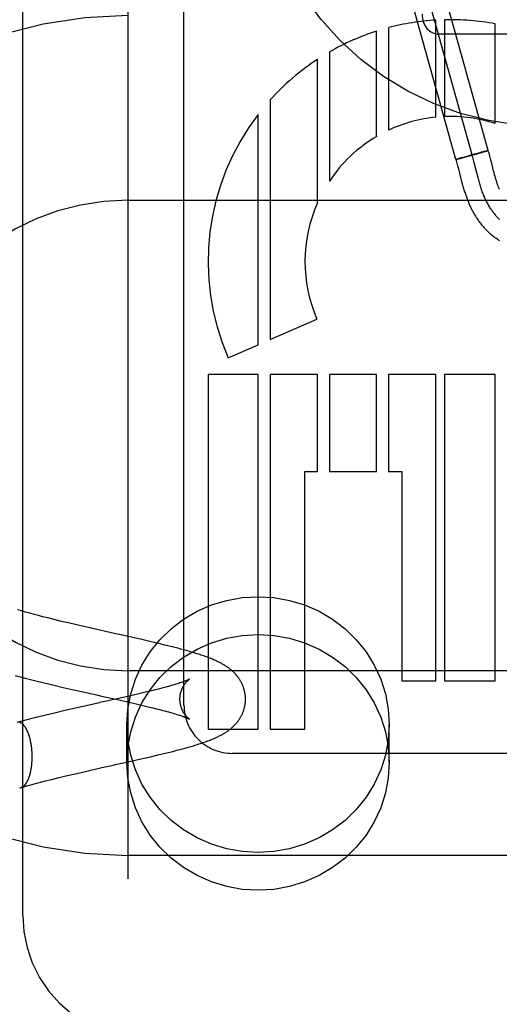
# Model space of a CAD drawing. Header units: inches. Extents: x 0 to 204, y 0 to 132.
# Tile 36 of 112: x 93.839 to 94.125, y 48.809 to 49.395. Entities that reach past the tile are written whole.
import ezdxf

# ---------------------------------------------------------------- set-up
doc = ezdxf.new("R2010")
doc.units = ezdxf.units.IN
doc.header["$LTSCALE"] = 11.243375
doc.header["$MEASUREMENT"] = 0
doc.linetypes.add('HIDDEN', pattern=[0.2, 0.1, -0.1])
doc.layers.add('DEFAULT_2', color=8, linetype='HIDDEN')

msp = doc.modelspace()

# ---------------------------------------------------------------- linework, layer by layer
at = {"layer": 'DEFAULT_2', "color": 8, "linetype": 'HIDDEN'}
for p, q in [((93.90356, 52.25676), (93.90356, 46.75626)), ((93.84106, 48.86186), (93.84106, 49.60491)), ((93.93696, 48.98712), (93.93696, 49.59199)), ((94.09868, 49.3119), (94.0585, 49.4564)), ((94.10831, 49.31458), (94.06813, 49.45908)), ((94.11795, 49.31725), (94.07777, 49.46176)), ((94.08684, 49.33709), (94.08684, 49.39486)), ((94.09191, 49.39507), (94.09191, 49.33744)), ((94.12209, 49.33327), (94.12209, 49.39261)), ((94.05159, 49.3256), (94.05159, 49.3883)), ((94.05873, 49.39037), (94.05873, 49.32936)), ((94.21856, 49.38646), (94.08856, 49.38646)), ((94.02348, 49.37588), (94.02348, 49.29904)), ((94.01633, 49.28603), (94.01633, 49.37149)), ((93.98823, 49.34733), (93.98823, 49.20474)), ((93.98109, 49.20165), (93.98109, 49.33873)), ((94.11027, 49.31524), (94.11311, 49.31602)), ((94.11252, 49.31563), (94.11434, 49.31615)), ((94.11489, 49.3165), (94.11301, 49.31599)), ((94.11436, 49.31616), (94.1153, 49.31643)), ((94.1159, 49.31676), (94.11476, 49.31646)), ((94.11513, 49.31638), (94.11612, 49.31667)), ((94.11588, 49.31676), (94.11657, 49.31694)), ((94.11609, 49.31666), (94.117, 49.31694)), ((94.1165, 49.31692), (94.11696, 49.31704)), ((94.11692, 49.31703), (94.11722, 49.3171)), ((94.117, 49.31694), (94.11795, 49.31725)), ((94.11742, 49.31715), (94.11719, 49.31709)), ((94.11737, 49.31714), (94.11743, 49.31715)), ((94.11755, 49.31718), (94.11742, 49.31715)), ((94.09963, 49.31222), (94.09869, 49.3119)), ((94.09938, 49.31205), (94.09965, 49.31211)), ((94.09963, 49.31222), (94.10032, 49.31243)), ((94.09965, 49.31211), (94.10006, 49.31222)), ((94.10002, 49.31221), (94.10072, 49.31239)), ((94.10004, 49.31234), (94.10081, 49.31257)), ((94.10067, 49.31237), (94.10184, 49.31268)), ((94.10193, 49.31289), (94.10076, 49.31255)), ((94.10171, 49.31265), (94.1034, 49.3131)), ((94.10177, 49.31285), (94.10224, 49.31298)), ((94.10224, 49.31298), (94.10412, 49.31352)), ((94.10337, 49.31309), (94.1062, 49.31386)), ((94.10403, 49.3135), (94.10723, 49.3144)), ((94.10607, 49.31383), (94.1096, 49.31481)), ((94.11044, 49.31529), (94.10707, 49.31436)), ((94.10938, 49.31072), (94.10895, 49.31235)), ((94.10996, 49.3085), (94.10938, 49.31072)), ((94.10942, 49.31476), (94.11259, 49.31565)), ((94.11888, 49.31393), (94.11842, 49.31562)), ((94.1193, 49.31235), (94.11888, 49.31393)), ((94.09929, 49.30975), (94.09974, 49.30808)), ((94.09974, 49.30808), (94.10019, 49.30635)), ((94.10019, 49.30635), (94.10151, 49.30119)), ((94.11091, 49.30477), (94.10996, 49.3085)), ((94.11149, 49.30255), (94.11091, 49.30477)), ((94.12117, 49.30506), (94.12071, 49.30685)), ((94.12147, 49.30393), (94.12117, 49.30506)), ((94.10151, 49.30119), (94.10193, 49.29959)), ((94.10193, 49.29959), (94.10233, 49.29808)), ((94.11188, 49.30108), (94.11149, 49.30255)), ((94.11228, 49.29962), (94.11188, 49.30108)), ((94.12176, 49.30285), (94.12147, 49.30393)), ((94.12205, 49.3018), (94.12176, 49.30285)), ((94.12234, 49.3008), (94.12205, 49.3018)), ((94.10233, 49.29808), (94.10273, 49.29663)), ((93.90356, 49.28759), (94.40356, 49.28759)), ((93.98823, 49.20474), (94.01607, 49.21679)), ((93.96321, 49.19391), (93.98109, 49.20165)), ((93.98109, 49.18384), (93.95137, 49.18384)), ((93.95137, 49.18384), (93.95137, 48.97279)), ((93.98109, 48.97279), (93.98109, 49.18384)), ((94.01633, 49.18384), (93.98822, 49.18384)), ((93.98822, 49.18384), (93.98823, 48.97279)), ((94.01633, 49.12624), (94.01633, 49.18384)), ((94.05159, 49.18384), (94.02348, 49.18384)), ((94.02348, 49.18384), (94.02348, 49.12624)), ((94.05159, 49.12624), (94.05159, 49.18384)), ((94.08684, 49.18384), (94.05873, 49.18384)), ((94.05873, 49.18384), (94.05873, 49.12624)), ((94.08684, 49.00159), (94.08684, 49.18384)), ((94.12209, 49.18384), (94.09191, 49.18384)), ((94.09191, 49.18384), (94.09191, 49.00159)), ((94.12209, 49.00159), (94.12209, 49.18384)), ((94.00896, 49.12624), (94.01633, 49.12624)), ((94.00896, 48.97279), (94.00896, 49.12624)), ((94.02348, 49.12624), (94.05159, 49.12624)), ((94.05873, 49.12624), (94.06657, 49.12624)), ((94.06657, 49.12624), (94.06657, 49.00159)), ((93.83946, 49.04342), (93.83788, 49.04389)), ((93.84521, 49.0418), (93.8427, 49.0425)), ((93.84777, 49.0411), (93.84521, 49.0418)), ((93.8504, 49.0404), (93.84777, 49.0411)), ((93.85307, 49.03971), (93.8504, 49.0404)), ((93.85671, 49.03878), (93.85307, 49.03971)), ((93.86042, 49.03785), (93.85671, 49.03878)), ((93.86419, 49.03693), (93.86042, 49.03785)), ((93.86899, 49.03578), (93.86419, 49.03693)), ((93.87482, 49.03442), (93.86899, 49.03578)), ((93.8817, 49.03284), (93.87482, 49.03442)), ((93.8955, 49.02974), (93.8817, 49.03284)), ((93.90038, 49.02866), (93.89843, 49.02909)), ((93.91186, 49.02608), (93.90038, 49.02866)), ((93.91744, 49.0248), (93.91186, 49.02608)), ((93.92197, 49.02373), (93.91744, 49.0248)), ((93.92553, 49.02288), (93.92197, 49.02373)), ((93.92815, 49.02224), (93.92553, 49.02288)), ((93.93073, 49.02159), (93.92815, 49.02224)), ((93.93328, 49.02093), (93.93073, 49.02159)), ((93.93495, 49.02049), (93.93328, 49.02093)), ((93.93661, 49.02004), (93.93495, 49.02049)), ((93.93825, 49.01959), (93.93661, 49.02004)), ((94.40356, 49.00759), (93.90356, 49.00759)), ((93.83656, 49.00475), (93.83957, 49.00394)), ((93.83957, 49.00394), (93.8426, 49.00314)), ((93.8426, 49.00314), (93.84565, 49.00236)), ((93.84565, 49.00236), (93.84973, 49.00134)), ((93.84973, 49.00134), (93.85382, 49.00033)), ((93.85382, 49.00033), (93.85895, 48.9991)), ((93.93133, 48.99926), (93.93039, 48.99898)), ((93.93222, 48.99953), (93.93133, 48.99926)), ((93.93306, 48.9998), (93.93222, 48.99953)), ((93.93385, 49.00005), (93.93306, 48.9998)), ((93.93459, 49.0003), (93.93385, 49.00005)), ((93.93529, 49.00053), (93.93459, 49.0003)), ((93.93593, 49.00075), (93.93529, 49.00053)), ((94.06657, 49.00159), (94.08684, 49.00159)), ((94.09191, 49.00159), (94.12209, 49.00159)), ((93.85895, 48.9991), (93.86509, 48.99766)), ((93.86509, 48.99766), (93.87221, 48.99602)), ((93.87221, 48.99602), (93.88512, 48.99312)), ((93.91174, 48.99417), (93.90771, 48.99323)), ((93.91482, 48.99491), (93.91174, 48.99417)), ((93.91774, 48.99562), (93.91482, 48.99491)), ((93.91984, 48.99614), (93.91774, 48.99562)), ((93.92185, 48.99665), (93.91984, 48.99614)), ((93.92375, 48.99715), (93.92185, 48.99665)), ((93.92557, 48.99763), (93.92375, 48.99715)), ((93.92672, 48.99794), (93.92557, 48.99763)), ((93.92782, 48.99825), (93.92672, 48.99794)), ((93.92888, 48.99855), (93.92782, 48.99825)), ((93.88512, 48.99312), (93.88706, 48.99269)), ((93.88985, 48.9892), (93.88697, 48.98856)), ((93.88992, 48.99205), (93.89181, 48.99163)), ((93.89181, 48.99163), (93.90356, 48.98899)), ((93.90771, 48.99323), (93.90175, 48.99187)), ((93.90356, 48.98899), (93.9086, 48.98783)), ((93.9086, 48.98783), (93.91258, 48.9869)), ((93.85987, 48.98239), (93.85475, 48.98116)), ((93.86602, 48.98383), (93.85987, 48.98239)), ((93.87414, 48.98568), (93.86602, 48.98383)), ((93.91258, 48.9869), (93.91561, 48.98617)), ((93.91561, 48.98617), (93.9185, 48.98547)), ((93.9185, 48.98547), (93.92056, 48.98495)), ((93.92056, 48.98495), (93.92253, 48.98444)), ((93.92253, 48.98444), (93.92441, 48.98395)), ((93.92441, 48.98395), (93.9256, 48.98363)), ((93.9256, 48.98363), (93.92675, 48.98332)), ((93.92675, 48.98332), (93.92786, 48.98301)), ((93.92786, 48.98301), (93.92891, 48.98271)), ((93.92891, 48.98271), (93.92993, 48.98242)), ((93.92993, 48.98242), (93.93089, 48.98214)), ((93.93089, 48.98214), (93.9318, 48.98186)), ((93.9318, 48.98186), (93.93267, 48.9816)), ((93.93267, 48.9816), (93.93348, 48.98134)), ((93.84047, 48.97757), (93.83747, 48.97677)), ((93.84351, 48.97836), (93.84047, 48.97757)), ((93.84656, 48.97914), (93.84351, 48.97836)), ((93.85065, 48.98016), (93.84656, 48.97914)), ((93.85475, 48.98116), (93.85065, 48.98016)), ((93.93348, 48.98134), (93.93425, 48.98109)), ((93.93425, 48.98109), (93.93496, 48.98085)), ((93.90306, 48.95301), (93.90306, 48.9755)), ((93.95137, 48.97279), (93.98109, 48.97279)), ((93.98823, 48.97279), (94.00896, 48.97279)), ((94.05906, 48.95301), (94.05906, 48.9755)), ((93.9215, 48.95742), (93.92505, 48.95828)), ((93.92505, 48.95828), (93.92767, 48.95892)), ((93.92767, 48.95892), (93.93025, 48.95956)), ((93.93025, 48.95956), (93.93279, 48.96021)), ((93.93279, 48.96021), (93.93447, 48.96065)), ((93.93447, 48.96065), (93.93613, 48.9611)), ((93.93613, 48.9611), (93.93777, 48.96155)), ((93.93777, 48.96155), (93.93941, 48.962)), ((93.93941, 48.962), (93.94103, 48.96247)), ((93.94103, 48.96247), (93.94265, 48.96295)), ((94.22497, 48.95839), (93.96572, 48.95839)), ((93.89605, 48.95165), (93.89897, 48.9523)), ((93.89897, 48.9523), (93.90091, 48.95273)), ((93.90091, 48.95273), (93.91046, 48.95488)), ((93.91046, 48.95488), (93.91697, 48.95636)), ((93.91697, 48.95636), (93.9215, 48.95742)), ((93.87154, 48.94609), (93.87837, 48.94767)), ((93.87837, 48.94767), (93.8882, 48.9499)), ((93.84668, 48.93987), (93.84927, 48.94057)), ((93.84927, 48.94057), (93.85191, 48.94126)), ((93.85191, 48.94126), (93.8546, 48.94196)), ((93.8546, 48.94196), (93.85826, 48.94289)), ((93.85826, 48.94289), (93.86199, 48.94381)), ((93.86199, 48.94381), (93.86673, 48.94495)), ((93.86673, 48.94495), (93.87154, 48.94609)), ((93.84167, 48.93848), (93.84415, 48.93918)), ((93.84415, 48.93918), (93.84668, 48.93987)), ((94.40356, 48.89759), (93.90356, 48.89759))]:
    msp.add_line(p, q, dxfattribs=at)
for points in [[(94.1175, 49.31717), (94.11761, 49.3172), (94.11767, 49.31721), (94.11771, 49.31722), (94.11776, 49.31723), (94.1178, 49.31724), (94.11783, 49.31724), (94.11786, 49.31725), (94.11789, 49.31725), (94.11791, 49.31726), (94.11793, 49.31726), (94.11795, 49.31726), (94.11795, 49.31726), (94.11796, 49.31726)], [(94.11795, 49.31725), (94.11794, 49.31726), (94.11794, 49.31726), (94.11792, 49.31726), (94.11791, 49.31725), (94.11789, 49.31725), (94.11786, 49.31725)], [(94.11842, 49.31562), (94.11818, 49.3165), (94.11796, 49.31726)], [(94.09868, 49.3119), (94.09868, 49.3119), (94.09869, 49.31189), (94.0987, 49.3119), (94.09872, 49.3119)], [(94.09869, 49.3119), (94.0987, 49.3119), (94.09871, 49.3119), (94.09872, 49.3119), (94.09874, 49.3119), (94.09876, 49.31191), (94.09879, 49.31191), (94.09882, 49.31192), (94.09885, 49.31192), (94.09889, 49.31193)], [(94.09869, 49.3119), (94.09886, 49.31132), (94.09907, 49.31055), (94.09929, 49.30975)], [(94.09888, 49.31193), (94.09893, 49.31194), (94.09898, 49.31195), (94.09903, 49.31196), (94.09916, 49.31199)], [(94.09916, 49.31199), (94.09923, 49.31201), (94.09938, 49.31205)], [(94.10895, 49.31235), (94.10873, 49.31316), (94.1085, 49.31396), (94.10828, 49.31475), (94.10805, 49.31554)], [(94.12071, 49.30685), (94.12021, 49.30878), (94.1193, 49.31235)], [(94.12464, 49.27627), (94.12426, 49.27664), (94.12387, 49.27702), (94.1235, 49.27741), (94.12312, 49.27781), (94.12275, 49.27821), (94.12239, 49.27863), (94.12203, 49.27905), (94.12167, 49.27949), (94.12132, 49.27993), (94.12097, 49.28038), (94.12062, 49.28084), (94.12029, 49.28131), (94.11995, 49.28179), (94.11962, 49.28227), (94.11929, 49.28277), (94.11897, 49.28328), (94.11865, 49.28379), (94.11834, 49.28432), (94.11803, 49.28485), (94.11773, 49.2854), (94.11743, 49.28595), (94.11714, 49.28652), (94.11685, 49.28709), (94.11656, 49.28767), (94.11628, 49.28827), (94.116, 49.28887), (94.11573, 49.28948), (94.11547, 49.29011), (94.1152, 49.29074), (94.11495, 49.29139), (94.1147, 49.29204), (94.11445, 49.29271), (94.11421, 49.29338), (94.11398, 49.29404), (94.11375, 49.29471), (94.11353, 49.29539), (94.11331, 49.29608), (94.1131, 49.29678), (94.11289, 49.29748), (94.11268, 49.29819), (94.11248, 49.2989), (94.11228, 49.29962)], [(94.12459, 49.2942), (94.12446, 49.29452), (94.12433, 49.29485), (94.1242, 49.29518), (94.12408, 49.29551), (94.12395, 49.29585), (94.12382, 49.29619), (94.1237, 49.29654), (94.12357, 49.2969), (94.12344, 49.29728), (94.12331, 49.29767), (94.12317, 49.29807), (94.12304, 49.2985), (94.1229, 49.29893), (94.12276, 49.29938), (94.12262, 49.29984), (94.12248, 49.30032), (94.12234, 49.3008)], [(94.10273, 49.29663), (94.10293, 49.29593), (94.10313, 49.29524), (94.10333, 49.29455), (94.10353, 49.29388), (94.10373, 49.29322), (94.10393, 49.29258), (94.10414, 49.29195), (94.10434, 49.29133), (94.10454, 49.29074), (94.10474, 49.29016), (94.10494, 49.2896), (94.10514, 49.28906), (94.10534, 49.28852), (94.10554, 49.28799), (94.10574, 49.28747), (94.10596, 49.28693), (94.10618, 49.2864), (94.1064, 49.28587), (94.10663, 49.28533), (94.10687, 49.2848), (94.10711, 49.28428), (94.10735, 49.28376), (94.1076, 49.28324), (94.10785, 49.28273), (94.1081, 49.28222), (94.10836, 49.28171), (94.10863, 49.28121), (94.1089, 49.2807), (94.10917, 49.28021), (94.10945, 49.27971), (94.10974, 49.27922), (94.11003, 49.27873), (94.11033, 49.27824), (94.11063, 49.27775), (94.11094, 49.27727), (94.11126, 49.27679), (94.11158, 49.27631), (94.11191, 49.27584), (94.11224, 49.27537), (94.11258, 49.2749), (94.11293, 49.27443), (94.11328, 49.27397), (94.11364, 49.27351), (94.11401, 49.27306), (94.11438, 49.2726), (94.11477, 49.27215), (94.11515, 49.27171), (94.11555, 49.27127), (94.11596, 49.27083), (94.11637, 49.2704), (94.11679, 49.26997), (94.11721, 49.26954), (94.11765, 49.26912), (94.11809, 49.2687), (94.11854, 49.26829), (94.119, 49.26788), (94.11947, 49.26748), (94.11995, 49.26708), (94.12044, 49.26669), (94.12093, 49.2663), (94.12144, 49.26591), (94.12195, 49.26554), (94.12248, 49.26516), (94.12301, 49.2648), (94.12356, 49.26444), (94.12411, 49.26408), (94.12468, 49.26373)], [(93.90306, 48.9755), (93.90365, 48.98475), (93.90533, 48.99373), (93.90814, 49.0025), (93.912, 49.01089), (93.91688, 49.01876), (93.92268, 49.026), (93.92934, 49.0325), (93.93675, 49.03818), (93.94482, 49.04293), (93.9534, 49.04671), (93.9624, 49.04944), (93.97166, 49.0511), (93.98106, 49.05165), (93.99046, 49.0511), (93.99973, 49.04944), (94.00872, 49.04671), (94.01731, 49.04293), (94.02537, 49.03818), (94.03278, 49.0325), (94.03945, 49.026), (94.04525, 49.01876), (94.05013, 49.01089), (94.05399, 49.0025), (94.0568, 48.99373), (94.05848, 48.98475), (94.05906, 48.9755)], [(93.8427, 49.0425), (93.84026, 49.04319), (93.83946, 49.04342)], [(93.89843, 49.02909), (93.89746, 49.02931), (93.89648, 49.02952), (93.8955, 49.02974)], [(93.90306, 48.95301), (93.90365, 48.96226), (93.90533, 48.97124), (93.90814, 48.98001), (93.912, 48.9884), (93.91688, 48.99627), (93.92268, 49.00351), (93.92934, 49.01001), (93.93675, 49.01568), (93.94482, 49.02044), (93.9534, 49.02422), (93.9624, 49.02695), (93.97166, 49.02861), (93.98106, 49.02916), (93.99046, 49.02861), (93.99973, 49.02695), (94.00872, 49.02422), (94.01731, 49.02044), (94.02537, 49.01568), (94.03278, 49.01001), (94.03945, 49.00351), (94.04525, 48.99627), (94.05013, 48.9884), (94.05399, 48.98001), (94.0568, 48.97124), (94.05848, 48.96226), (94.05906, 48.95301)], [(93.94071, 49.01889), (93.93989, 49.01913), (93.93825, 49.01959)], [(93.97356, 48.99064), (93.97356, 48.991), (93.97355, 48.99139), (93.97353, 48.99178), (93.97351, 48.99217), (93.97347, 48.99256), (93.97343, 48.99295), (93.97339, 48.99334), (93.97333, 48.99373), (93.97327, 48.99411), (93.97321, 48.9945), (93.97313, 48.99488), (93.97305, 48.99526), (93.97296, 48.99565), (93.97286, 48.99602), (93.97276, 48.9964), (93.97265, 48.99678), (93.97253, 48.99715), (93.97241, 48.99752), (93.97228, 48.99789), (93.97215, 48.99825), (93.972, 48.99861), (93.97185, 48.99898), (93.9717, 48.99933), (93.97154, 48.99969), (93.97137, 49.00004), (93.97119, 49.00039), (93.97101, 49.00073), (93.97083, 49.00108), (93.97064, 49.00141), (93.97044, 49.00175), (93.97024, 49.00208), (93.97003, 49.00241), (93.96981, 49.00273), (93.96959, 49.00306), (93.96936, 49.00338), (93.96913, 49.0037), (93.96889, 49.00401), (93.96865, 49.00432), (93.9684, 49.00463), (93.96815, 49.00492), (93.9679, 49.00521), (93.96765, 49.00549), (93.9674, 49.00576), (93.96714, 49.00603), (93.96688, 49.0063), (93.96662, 49.00656), (93.96635, 49.00682), (93.96608, 49.00707), (93.96581, 49.00732), (93.96553, 49.00757), (93.96525, 49.00782), (93.96496, 49.00806), (93.96467, 49.0083), (93.96437, 49.00854), (93.96407, 49.00878), (93.96376, 49.00901), (93.96344, 49.00925), (93.96312, 49.00948), (93.96279, 49.00971), (93.96245, 49.00994), (93.96211, 49.01017), (93.96175, 49.0104), (93.96139, 49.01063), (93.96102, 49.01086), (93.96065, 49.01109), (93.96026, 49.01131), (93.95987, 49.01154), (93.95946, 49.01176), (93.95905, 49.01199), (93.95862, 49.01222), (93.95818, 49.01245), (93.95773, 49.01267), (93.95726, 49.0129), (93.95678, 49.01313), (93.95628, 49.01337), (93.95577, 49.0136), (93.95524, 49.01384), (93.95469, 49.01408), (93.95412, 49.01432), (93.95353, 49.01456), (93.95292, 49.01481), (93.95228, 49.01506), (93.95162, 49.01532), (93.95093, 49.01557), (93.95022, 49.01584), (93.94949, 49.0161), (93.94874, 49.01636), (93.94797, 49.01663), (93.94719, 49.01689), (93.94639, 49.01715), (93.9456, 49.01741), (93.94479, 49.01766), (93.94398, 49.01792), (93.94316, 49.01817), (93.94235, 49.01841), (93.94071, 49.01889)], [(93.93456, 48.99064), (93.93456, 48.99094), (93.93457, 48.99127), (93.93459, 48.9916), (93.93462, 48.99193), (93.93465, 48.99226), (93.93468, 48.99259), (93.93473, 48.99292), (93.93478, 48.99324), (93.93484, 48.99357), (93.9349, 48.99388), (93.93497, 48.9942), (93.93505, 48.99451), (93.93513, 48.99482), (93.93522, 48.99512), (93.93531, 48.99542), (93.93541, 48.99571), (93.93551, 48.996), (93.93561, 48.99628), (93.93572, 48.99656), (93.93584, 48.99683), (93.93595, 48.9971), (93.93607, 48.99735), (93.9362, 48.99761), (93.93632, 48.99785), (93.93645, 48.99809), (93.93658, 48.99832), (93.9367, 48.99854), (93.93683, 48.99875), (93.93696, 48.99896), (93.93709, 48.99916), (93.93722, 48.99935), (93.93735, 48.99954), (93.93748, 48.99972), (93.9376, 48.99989), (93.93773, 49.00006), (93.93785, 49.00021), (93.93798, 49.00037), (93.9381, 49.00051), (93.93822, 49.00065), (93.93833, 49.00079), (93.93845, 49.00091), (93.93856, 49.00104), (93.93867, 49.00115), (93.93878, 49.00126), (93.93888, 49.00137), (93.93899, 49.00147), (93.93909, 49.00156), (93.93918, 49.00165), (93.93928, 49.00174), (93.93937, 49.00182), (93.93945, 49.0019), (93.93954, 49.00197), (93.93962, 49.00204), (93.93969, 49.0021), (93.93977, 49.00216), (93.93984, 49.00221), (93.9399, 49.00226), (93.93996, 49.00231), (93.94002, 49.00235), (93.94008, 49.00239), (93.94012, 49.00243), (93.94017, 49.00246), (93.94021, 49.00249), (93.94024, 49.00251), (93.94027, 49.00253), (93.9403, 49.00255), (93.94032, 49.00256), (93.94033, 49.00257), (93.94034, 49.00257)], [(93.94034, 49.00257), (93.94034, 49.00257), (93.94033, 49.00256), (93.94031, 49.00255), (93.94029, 49.00254), (93.94026, 49.00252), (93.94022, 49.0025), (93.94017, 49.00248), (93.94012, 49.00245), (93.94006, 49.00242), (93.93999, 49.00239), (93.93991, 49.00235), (93.93982, 49.0023), (93.93973, 49.00226), (93.93962, 49.00221), (93.93951, 49.00216), (93.93938, 49.0021), (93.93925, 49.00204), (93.93911, 49.00198), (93.93895, 49.00191), (93.93879, 49.00184), (93.93861, 49.00177), (93.93843, 49.00169), (93.93823, 49.00161), (93.93802, 49.00153), (93.9378, 49.00144), (93.93757, 49.00135), (93.93733, 49.00126), (93.93707, 49.00116), (93.9368, 49.00107), (93.93653, 49.00096), (93.93623, 49.00086), (93.93593, 49.00075)], [(93.93039, 48.99898), (93.9294, 48.99869), (93.92888, 48.99855)], [(93.88697, 48.98856), (93.88601, 48.98835), (93.87414, 48.98568)], [(93.88706, 48.99269), (93.88802, 48.99248), (93.88897, 48.99226), (93.88992, 48.99205)], [(93.90175, 48.99187), (93.89079, 48.98941), (93.88985, 48.9892)], [(93.94033, 48.9787), (93.94034, 48.9787), (93.94034, 48.9787), (93.94034, 48.9787), (93.94033, 48.9787), (93.94032, 48.97871), (93.9403, 48.97872), (93.94027, 48.97874), (93.94024, 48.97876), (93.94021, 48.97878), (93.94017, 48.97881), (93.94012, 48.97884), (93.94007, 48.97888), (93.94002, 48.97892), (93.93996, 48.97896), (93.9399, 48.97901), (93.93984, 48.97906), (93.93977, 48.97911), (93.93969, 48.97917), (93.93962, 48.97924), (93.93953, 48.9793), (93.93945, 48.97938), (93.93936, 48.97945), (93.93927, 48.97953), (93.93918, 48.97962), (93.93908, 48.97971), (93.93898, 48.9798), (93.93888, 48.9799), (93.93878, 48.98001), (93.93867, 48.98012), (93.93856, 48.98024), (93.93845, 48.98036), (93.93833, 48.98049), (93.93821, 48.98062), (93.9381, 48.98076), (93.93797, 48.98091), (93.93785, 48.98106), (93.93773, 48.98122), (93.9376, 48.98138), (93.93748, 48.98155), (93.93735, 48.98173), (93.93722, 48.98192), (93.93709, 48.98211), (93.93696, 48.98231), (93.93683, 48.98252), (93.9367, 48.98273), (93.93657, 48.98296), (93.93645, 48.98319), (93.93632, 48.98342), (93.9362, 48.98367), (93.93607, 48.98392), (93.93595, 48.98418), (93.93584, 48.98444), (93.93572, 48.98471), (93.93561, 48.98499), (93.93551, 48.98527), (93.93541, 48.98556), (93.93531, 48.98585), (93.93522, 48.98615), (93.93513, 48.98645), (93.93505, 48.98676), (93.93497, 48.98707), (93.9349, 48.98739), (93.93484, 48.9877), (93.93478, 48.98803), (93.93473, 48.98835), (93.93468, 48.98868), (93.93465, 48.98901), (93.93462, 48.98933), (93.93459, 48.98966), (93.93457, 48.99), (93.93456, 48.99033), (93.93456, 48.99064)], [(93.94265, 48.96295), (93.94347, 48.9632), (93.94428, 48.96345), (93.94509, 48.9637), (93.94589, 48.96396), (93.94669, 48.96422), (93.94749, 48.96448), (93.94827, 48.96475), (93.94904, 48.96501), (93.94979, 48.96528), (93.95052, 48.96554), (93.95122, 48.9658), (93.95191, 48.96606), (93.95256, 48.96632), (93.95319, 48.96657), (93.9538, 48.96682), (93.95439, 48.96707), (93.95496, 48.96731), (93.95552, 48.96756), (93.95606, 48.9678), (93.95658, 48.96804), (93.95709, 48.96829), (93.95759, 48.96853), (93.95808, 48.96877), (93.95855, 48.96902), (93.95901, 48.96926), (93.95945, 48.9695), (93.95988, 48.96974), (93.9603, 48.96998), (93.9607, 48.97022), (93.96109, 48.97045), (93.96146, 48.97068), (93.96182, 48.97091), (93.96218, 48.97114), (93.96252, 48.97137), (93.96285, 48.97161), (93.96318, 48.97184), (93.9635, 48.97207), (93.96382, 48.9723), (93.96413, 48.97254), (93.96443, 48.97278), (93.96472, 48.97301), (93.96501, 48.97326), (93.9653, 48.9735), (93.96558, 48.97374), (93.96586, 48.97399), (93.96613, 48.97424), (93.9664, 48.97449), (93.96666, 48.97475), (93.96692, 48.97501), (93.96718, 48.97528), (93.96744, 48.97555), (93.96769, 48.97582), (93.96794, 48.9761), (93.96819, 48.97639), (93.96843, 48.97669), (93.96868, 48.97699), (93.96892, 48.9773), (93.96916, 48.97761), (93.96939, 48.97793), (93.96962, 48.97825), (93.96984, 48.97857), (93.97005, 48.9789), (93.97026, 48.97923), (93.97046, 48.97956), (93.97066, 48.97989), (93.97085, 48.98023), (93.97103, 48.98057), (93.97121, 48.98091), (93.97138, 48.98126), (93.97155, 48.98161), (93.97171, 48.98197), (93.97187, 48.98232), (93.97201, 48.98268), (93.97216, 48.98304), (93.97229, 48.98341), (93.97242, 48.98378), (93.97254, 48.98414), (93.97266, 48.98452), (93.97277, 48.98489), (93.97287, 48.98527), (93.97296, 48.98564), (93.97305, 48.98602), (93.97313, 48.98641), (93.97321, 48.98679), (93.97328, 48.98717), (93.97334, 48.98756), (93.97339, 48.98794), (93.97344, 48.98833), (93.97347, 48.98872), (93.97351, 48.98911), (93.97353, 48.9895), (93.97355, 48.98989), (93.97356, 48.99028), (93.97356, 48.99064)], [(93.84667, 48.95635), (93.84667, 48.95665), (93.84667, 48.95694), (93.84666, 48.95724), (93.84666, 48.95753), (93.84665, 48.95782), (93.84664, 48.95812), (93.84663, 48.95841), (93.84661, 48.95871), (93.8466, 48.959), (93.84658, 48.95929), (93.84656, 48.95959), (93.84654, 48.95988), (93.84652, 48.96017), (93.84649, 48.96046), (93.84647, 48.96075), (93.84644, 48.96104), (93.84641, 48.96133), (93.84638, 48.96162), (93.84635, 48.96191), (93.84631, 48.96219), (93.84627, 48.96248), (93.84624, 48.96276), (93.8462, 48.96304), (93.84616, 48.96332), (93.84611, 48.9636), (93.84607, 48.96388), (93.84602, 48.96416), (93.84597, 48.96443), (93.84592, 48.96471), (93.84587, 48.96498), (93.84582, 48.96525), (93.84576, 48.96552), (93.84571, 48.96579), (93.84565, 48.96605), (93.84559, 48.96631), (93.84553, 48.96657), (93.84546, 48.96683), (93.8454, 48.96709), (93.84533, 48.96734), (93.84527, 48.9676), (93.8452, 48.96785), (93.84513, 48.96809), (93.84506, 48.96834), (93.84498, 48.96858), (93.84491, 48.96882), (93.84483, 48.96906), (93.84476, 48.96929), (93.84468, 48.96952), (93.8446, 48.96975), (93.84452, 48.96998), (93.84443, 48.9702), (93.84435, 48.97042), (93.84426, 48.97064), (93.84418, 48.97085), (93.84409, 48.97107), (93.844, 48.97127), (93.84391, 48.97148), (93.84382, 48.97168), (93.84373, 48.97188), (93.84363, 48.97207), (93.84354, 48.97227), (93.84344, 48.97246), (93.84335, 48.97264), (93.84325, 48.97282), (93.84315, 48.973), (93.84305, 48.97318), (93.84295, 48.97335), (93.84285, 48.97351), (93.84274, 48.97368), (93.84264, 48.97384), (93.84253, 48.97399), (93.84243, 48.97415), (93.84232, 48.97429), (93.84222, 48.97444), (93.84211, 48.97458), (93.842, 48.97472), (93.84189, 48.97485), (93.84178, 48.97498), (93.84167, 48.9751), (93.84156, 48.97523), (93.84144, 48.97534), (93.84133, 48.97545), (93.84122, 48.97556), (93.8411, 48.97567), (93.84099, 48.97577), (93.84088, 48.97586), (93.84076, 48.97596), (93.84064, 48.97604), (93.84053, 48.97613), (93.84041, 48.97621), (93.84029, 48.97628), (93.84018, 48.97635), (93.84006, 48.97642), (93.83994, 48.97648), (93.83982, 48.97654), (93.8397, 48.97659), (93.83958, 48.97664), (93.83946, 48.97668), (93.83935, 48.97672), (93.83923, 48.97676)], [(93.93496, 48.98085), (93.93563, 48.98062), (93.93595, 48.98051), (93.93625, 48.98041), (93.93654, 48.9803), (93.93682, 48.9802), (93.93708, 48.9801), (93.93734, 48.98001), (93.93758, 48.97991), (93.93781, 48.97982), (93.93803, 48.97974), (93.93824, 48.97966), (93.93843, 48.97958), (93.93862, 48.9795), (93.93879, 48.97943), (93.93896, 48.97936), (93.93911, 48.97929), (93.93926, 48.97923), (93.93939, 48.97917), (93.93951, 48.97911), (93.93963, 48.97906), (93.93973, 48.97901), (93.93983, 48.97896), (93.93991, 48.97892), (93.93999, 48.97888), (93.94006, 48.97885), (93.94012, 48.97882), (93.94017, 48.97879), (93.94033, 48.9787)], [(94.05906, 48.9755), (94.05848, 48.96626), (94.0568, 48.95728), (94.05399, 48.9485), (94.05013, 48.94011), (94.04525, 48.93225), (94.03945, 48.925), (94.03278, 48.9185), (94.02537, 48.91283), (94.01731, 48.90808), (94.00872, 48.9043), (93.99973, 48.90157), (93.99046, 48.8999), (93.98106, 48.89935), (93.97166, 48.8999), (93.9624, 48.90157), (93.9534, 48.9043), (93.94482, 48.90808), (93.93675, 48.91283), (93.92934, 48.9185), (93.92268, 48.925), (93.91688, 48.93225), (93.912, 48.94011), (93.90814, 48.9485), (93.90533, 48.95728), (93.90365, 48.96626), (93.90306, 48.9755)], [(93.84008, 48.93803), (93.84018, 48.93806), (93.84029, 48.9381), (93.84041, 48.93814), (93.84053, 48.93819), (93.84064, 48.93824), (93.84076, 48.9383), (93.84088, 48.93836), (93.84099, 48.93843), (93.8411, 48.9385), (93.84122, 48.93857), (93.84133, 48.93865), (93.84144, 48.93873), (93.84156, 48.93882), (93.84167, 48.93891), (93.84178, 48.93901), (93.84189, 48.93911), (93.842, 48.93921), (93.84211, 48.93932), (93.84222, 48.93943), (93.84232, 48.93955), (93.84243, 48.93967), (93.84253, 48.9398), (93.84264, 48.93993), (93.84274, 48.94006), (93.84285, 48.94019), (93.84295, 48.94034), (93.84305, 48.94048), (93.84315, 48.94063), (93.84325, 48.94078), (93.84335, 48.94094), (93.84344, 48.9411), (93.84354, 48.94126), (93.84363, 48.94143), (93.84373, 48.9416), (93.84382, 48.94177), (93.84391, 48.94195), (93.844, 48.94213), (93.84409, 48.94232), (93.84418, 48.94251), (93.84426, 48.9427), (93.84435, 48.94289), (93.84443, 48.94309), (93.84452, 48.94329), (93.8446, 48.9435), (93.84468, 48.94371), (93.84476, 48.94392), (93.84483, 48.94413), (93.84491, 48.94435), (93.84498, 48.94457), (93.84506, 48.94479), (93.84513, 48.94502), (93.8452, 48.94525), (93.84527, 48.94548), (93.84533, 48.94571), (93.8454, 48.94595), (93.84546, 48.94619), (93.84553, 48.94643), (93.84559, 48.94668), (93.84565, 48.94692), (93.84571, 48.94717), (93.84576, 48.94742), (93.84582, 48.94768), (93.84587, 48.94794), (93.84592, 48.94819), (93.84597, 48.94845), (93.84602, 48.94872), (93.84607, 48.94898), (93.84611, 48.94925), (93.84616, 48.94952), (93.8462, 48.94979), (93.84624, 48.95006), (93.84627, 48.95033), (93.84631, 48.95061), (93.84635, 48.95089), (93.84638, 48.95116), (93.84641, 48.95144), (93.84644, 48.95172), (93.84647, 48.95201), (93.84649, 48.95229), (93.84652, 48.95258), (93.84654, 48.95286), (93.84656, 48.95315), (93.84658, 48.95344), (93.8466, 48.95372), (93.84661, 48.95401), (93.84663, 48.9543), (93.84664, 48.9546), (93.84665, 48.95489), (93.84666, 48.95518), (93.84666, 48.95547), (93.84667, 48.95577), (93.84667, 48.95606), (93.84667, 48.95635)], [(94.05906, 48.95301), (94.05848, 48.94377), (94.0568, 48.93479), (94.05399, 48.92601), (94.05013, 48.91762), (94.04525, 48.90975), (94.03945, 48.90251), (94.03278, 48.89601), (94.02537, 48.89034), (94.01731, 48.88558), (94.00872, 48.88181), (93.99973, 48.87908), (93.99046, 48.87741), (93.98106, 48.87686), (93.97166, 48.87741), (93.9624, 48.87908), (93.9534, 48.88181), (93.94482, 48.88558), (93.93675, 48.89034), (93.92934, 48.89601), (93.92268, 48.90251), (93.91688, 48.90975), (93.912, 48.91762), (93.90814, 48.92601), (93.90533, 48.93479), (93.90365, 48.94377), (93.90306, 48.95301)], [(93.8882, 48.9499), (93.89507, 48.95143), (93.89605, 48.95165)], [(93.83925, 48.9379), (93.83935, 48.9379), (93.83946, 48.93791), (93.83958, 48.93792), (93.8397, 48.93794), (93.83982, 48.93796), (93.83994, 48.93799), (93.84006, 48.93802), (93.84167, 48.93848)], [(93.84106, 48.86186), (93.8417, 48.85226), (93.8436, 48.8428), (93.84673, 48.83366), (93.85105, 48.825), (93.85648, 48.81696), (93.86293, 48.80968), (93.87031, 48.80328), (93.87847, 48.79789), (93.88729, 48.79359), (93.8966, 48.79046), (93.90624, 48.78857), (93.91606, 48.78793)]]:
    msp.add_lwpolyline(points, dxfattribs=at)
msp.add_circle((94.15356, 49.50646), 0.175, dxfattribs=at)
for centre, radius, start, end in [((93.90356, 49.14759), 0.25, 90, 270), ((94.09537, 49.25111), 0.144, 93.39432, 104.7393), ((94.09536, 49.25111), 0.144, 79.30349, 91.37485), ((94.09536, 49.25111), 0.144, 107.69761, 119.94758), ((94.09536, 49.25111), 0.144, 123.28679, 138.07244), ((94.09536, 49.25111), 0.144, 142.52312, 203.40302), ((94.09536, 49.25111), 0.0864, 95.66187, 115.08817), ((94.09537, 49.25111), 0.0864, 71.9811, 92.2925), ((94.09537, 49.25111), 0.0864, 120.44126, 146.30555), ((93.90356, 49.14759), 0.14, 90, 270), ((94.09536, 49.25111), 0.0864, 156.16143, 203.40475), ((93.9657, 48.98713), 0.02874, 180.01054, 270.02027)]:
    msp.add_arc(centre, radius, start, end, dxfattribs=at)
msp.add_ellipse((94.08856, 49.39834), major_axis=(0, -0.01187), ratio=0.842271, start_param=-1.570796, end_param=0, dxfattribs=at)

doc.saveas('drawing.dxf')
